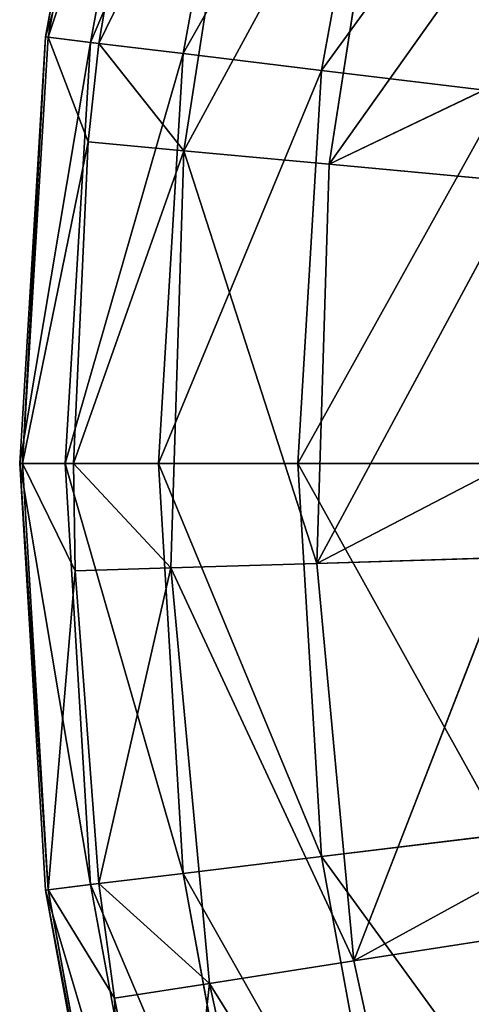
# Model space of a CAD drawing. Extents: x 2.7 to 27, y 3.9 to 33.1.
# Tile 116 of 256: x 12.812 to 13.131, y 15.186 to 15.881. Entities that reach past the tile are written whole.
import ezdxf

# ---------------------------------------------------------------- set-up
doc = ezdxf.new("R2010")
doc.units = 0
doc.header["$LTSCALE"] = 2.54
doc.layers.get('0').update_dxf_attribs({"linetype": 'CONTINUOUS'})

# ---------------------------------------------------------------- blocks, each defined once
blk = doc.blocks.new('HOTEL-MOOD-11781-11788_STL')
at = {"color": 0}
for p, q in [((12.83067, 15.86885, 16.60686), (12.88501, 16.1654, 16.60686)), ((12.83067, 15.86885, 16.60686), (12.88501, 16.1654, 16.60686)), ((12.83258, 15.86862, 16.31492), (12.88689, 16.16494, 16.31492)), ((12.83258, 15.86862, 16.31492), (12.88689, 16.16494, 16.31492)), ((12.86255, 15.86498, 16.89703), (12.9162, 16.15772, 16.89703)), ((12.86255, 15.86498, 16.89703), (12.9162, 16.15772, 16.89703)), ((12.9278, 15.85706, 17.18148), (12.98002, 16.14199, 17.18148)), ((12.9278, 15.85706, 17.18148), (12.98002, 16.14199, 17.18148)), ((13.0756, 16.11843, 17.45633), (13.02552, 15.84519, 17.45633)), ((13.0756, 16.11843, 17.45633), (13.02552, 15.84519, 17.45633)), ((12.83258, 15.86862, 16.31492), (12.90727, 16.09393, 16.0252)), ((12.83258, 15.86862, 16.31492), (12.90727, 16.09393, 16.0252)), ((12.90727, 16.09393, 16.0252), (12.86827, 15.86429, 16.0252)), ((12.90727, 16.09393, 16.0252), (12.86827, 15.86429, 16.0252)), ((12.97338, 16.07945, 15.76042), (12.86827, 15.86429, 16.0252)), ((12.97338, 16.07945, 15.76042), (12.86827, 15.86429, 16.0252)), ((12.97338, 16.07945, 15.76042), (12.92822, 15.78854, 15.76042)), ((12.97338, 16.07945, 15.76042), (12.92822, 15.78854, 15.76042)), ((13.07413, 16.05738, 15.50735), (13.03092, 15.77902, 15.50735)), ((13.07413, 16.05738, 15.50735), (13.03092, 15.77902, 15.50735)), ((13.20765, 16.02814, 15.27069), (13.03092, 15.77902, 15.50735)), ((13.20765, 16.02814, 15.27069), (13.03092, 15.77902, 15.50735)), ((12.81246, 15.56792, 16.60686), (12.83067, 15.86885, 16.60686)), ((12.81246, 15.56792, 16.60686), (12.83067, 15.86885, 16.60686)), ((12.81439, 15.56792, 16.31492), (12.83258, 15.86862, 16.31492)), ((12.81439, 15.56792, 16.31492), (12.83258, 15.86862, 16.31492)), ((12.83067, 15.86885, 16.60686), (12.83258, 15.86862, 16.31492)), ((12.86255, 15.86498, 16.89703), (12.83067, 15.86885, 16.60686)), ((12.83067, 15.86885, 16.60686), (12.83258, 15.86862, 16.31492)), ((12.86255, 15.86498, 16.89703), (12.83067, 15.86885, 16.60686)), ((12.86827, 15.86429, 16.0252), (12.83258, 15.86862, 16.31492)), ((12.86083, 15.79478, 16.0252), (12.83258, 15.86862, 16.31492)), ((12.86827, 15.86429, 16.0252), (12.83258, 15.86862, 16.31492)), ((12.86083, 15.79478, 16.0252), (12.83258, 15.86862, 16.31492)), ((12.84458, 15.56792, 16.89703), (12.86255, 15.86498, 16.89703)), ((12.84458, 15.56792, 16.89703), (12.86255, 15.86498, 16.89703)), ((12.9278, 15.85706, 17.18148), (12.86255, 15.86498, 16.89703)), ((12.9278, 15.85706, 17.18148), (12.86255, 15.86498, 16.89703)), ((12.86827, 15.86429, 16.0252), (12.86083, 15.79478, 16.0252)), ((12.86827, 15.86429, 16.0252), (12.86083, 15.79478, 16.0252)), ((12.86827, 15.86429, 16.0252), (12.92822, 15.78854, 15.76042)), ((12.86827, 15.86429, 16.0252), (12.92822, 15.78854, 15.76042)), ((12.9278, 15.85706, 17.18148), (12.91031, 15.56792, 17.18148)), ((12.9278, 15.85706, 17.18148), (12.91031, 15.56792, 17.18148)), ((12.9278, 15.85706, 17.18148), (13.02552, 15.84519, 17.45633)), ((12.9278, 15.85706, 17.18148), (13.02552, 15.84519, 17.45633)), ((13.02552, 15.84519, 17.45633), (13.00875, 15.56792, 17.45633)), ((13.02552, 15.84519, 17.45633), (13.00875, 15.56792, 17.45633)), ((13.02552, 15.84519, 17.45633), (13.15439, 15.82955, 17.71783)), ((13.02552, 15.84519, 17.45633), (13.15439, 15.82955, 17.71783)), ((13.03092, 15.77902, 15.50735), (13.17625, 15.84871, 15.27069)), ((13.03092, 15.77902, 15.50735), (13.17625, 15.84871, 15.27069)), ((12.81439, 15.56792, 16.31492), (12.86083, 15.79478, 16.0252)), ((12.81439, 15.56792, 16.31492), (12.86083, 15.79478, 16.0252)), ((12.86083, 15.79478, 16.0252), (12.85034, 15.56792, 16.0252)), ((12.86083, 15.79478, 16.0252), (12.85034, 15.56792, 16.0252)), ((12.86083, 15.79478, 16.0252), (12.92822, 15.78854, 15.76042)), ((12.86083, 15.79478, 16.0252), (12.92822, 15.78854, 15.76042)), ((12.85034, 15.56792, 16.0252), (12.92822, 15.78854, 15.76042)), ((12.85034, 15.56792, 16.0252), (12.92822, 15.78854, 15.76042)), ((12.91916, 15.49428, 15.76042), (12.92822, 15.78854, 15.76042)), ((12.91916, 15.49428, 15.76042), (12.92822, 15.78854, 15.76042)), ((13.03092, 15.77902, 15.50735), (12.92822, 15.78854, 15.76042)), ((13.03092, 15.77902, 15.50735), (12.92822, 15.78854, 15.76042)), ((13.03092, 15.77902, 15.50735), (13.02225, 15.49746, 15.50735)), ((13.03092, 15.77902, 15.50735), (13.02225, 15.49746, 15.50735)), ((13.16702, 15.76641, 15.27069), (13.03092, 15.77902, 15.50735)), ((13.16702, 15.76641, 15.27069), (13.03092, 15.77902, 15.50735)), ((13.16702, 15.76641, 15.27069), (13.02225, 15.49746, 15.50735)), ((13.16702, 15.76641, 15.27069), (13.02225, 15.49746, 15.50735)), ((12.81439, 15.56792, 16.31492), (12.81246, 15.56792, 16.60686)), ((12.81246, 15.56792, 16.60686), (12.84458, 15.56792, 16.89703)), ((12.83067, 15.26698, 16.60686), (12.81246, 15.56792, 16.60686)), ((12.81439, 15.56792, 16.31492), (12.81246, 15.56792, 16.60686)), ((12.83067, 15.26698, 16.60686), (12.81246, 15.56792, 16.60686)), ((12.81246, 15.56792, 16.60686), (12.84458, 15.56792, 16.89703)), ((12.85034, 15.56792, 16.0252), (12.81439, 15.56792, 16.31492)), ((12.85151, 15.4922, 16.0252), (12.81439, 15.56792, 16.31492)), ((12.85034, 15.56792, 16.0252), (12.81439, 15.56792, 16.31492)), ((12.85151, 15.4922, 16.0252), (12.81439, 15.56792, 16.31492)), ((12.83258, 15.26721, 16.31492), (12.81439, 15.56792, 16.31492)), ((12.83258, 15.26721, 16.31492), (12.81439, 15.56792, 16.31492)), ((12.84458, 15.56792, 16.89703), (12.91031, 15.56792, 17.18148)), ((12.86255, 15.27085, 16.89703), (12.84458, 15.56792, 16.89703)), ((12.86255, 15.27085, 16.89703), (12.84458, 15.56792, 16.89703)), ((12.84458, 15.56792, 16.89703), (12.91031, 15.56792, 17.18148)), ((12.85034, 15.56792, 16.0252), (12.85151, 15.4922, 16.0252)), ((12.85034, 15.56792, 16.0252), (12.85151, 15.4922, 16.0252)), ((12.85034, 15.56792, 16.0252), (12.91916, 15.49428, 15.76042)), ((12.85034, 15.56792, 16.0252), (12.91916, 15.49428, 15.76042)), ((12.91031, 15.56792, 17.18148), (13.00875, 15.56792, 17.45633)), ((12.9278, 15.27877, 17.18148), (12.91031, 15.56792, 17.18148)), ((12.9278, 15.27877, 17.18148), (12.91031, 15.56792, 17.18148)), ((12.91031, 15.56792, 17.18148), (13.00875, 15.56792, 17.45633)), ((13.00875, 15.56792, 17.45633), (13.13856, 15.56792, 17.71783)), ((13.02552, 15.29064, 17.45633), (13.00875, 15.56792, 17.45633)), ((13.02552, 15.29064, 17.45633), (13.00875, 15.56792, 17.45633)), ((13.00875, 15.56792, 17.45633), (13.13856, 15.56792, 17.71783)), ((13.02225, 15.49746, 15.50735), (13.15784, 15.56792, 15.27069)), ((13.02225, 15.49746, 15.50735), (13.15784, 15.56792, 15.27069)), ((13.02225, 15.49746, 15.50735), (12.91916, 15.49428, 15.76042)), ((13.02225, 15.49746, 15.50735), (12.91916, 15.49428, 15.76042)), ((13.15886, 15.50167, 15.27069), (13.02225, 15.49746, 15.50735)), ((13.15886, 15.50167, 15.27069), (13.02225, 15.49746, 15.50735)), ((13.04824, 15.21696, 15.50735), (13.02225, 15.49746, 15.50735)), ((13.04824, 15.21696, 15.50735), (13.02225, 15.49746, 15.50735)), ((13.15886, 15.50167, 15.27069), (13.04824, 15.21696, 15.50735)), ((13.15886, 15.50167, 15.27069), (13.04824, 15.21696, 15.50735)), ((12.83258, 15.26721, 16.31492), (12.85151, 15.4922, 16.0252)), ((12.83258, 15.26721, 16.31492), (12.85151, 15.4922, 16.0252)), ((12.85151, 15.4922, 16.0252), (12.91916, 15.49428, 15.76042)), ((12.85151, 15.4922, 16.0252), (12.91916, 15.49428, 15.76042)), ((12.85151, 15.4922, 16.0252), (12.86827, 15.27154, 16.0252)), ((12.85151, 15.4922, 16.0252), (12.86827, 15.27154, 16.0252)), ((12.91916, 15.49428, 15.76042), (12.86827, 15.27154, 16.0252)), ((12.91916, 15.49428, 15.76042), (12.86827, 15.27154, 16.0252)), ((12.94632, 15.20114, 15.76042), (12.91916, 15.49428, 15.76042)), ((12.94632, 15.20114, 15.76042), (12.91916, 15.49428, 15.76042)), ((13.15439, 15.30629, 17.71783), (13.02552, 15.29064, 17.45633)), ((13.15439, 15.30629, 17.71783), (13.02552, 15.29064, 17.45633)), ((13.02552, 15.29064, 17.45633), (12.9278, 15.27877, 17.18148)), ((13.02552, 15.29064, 17.45633), (12.9278, 15.27877, 17.18148)), ((13.0756, 15.0174, 17.45633), (13.02552, 15.29064, 17.45633)), ((13.0756, 15.0174, 17.45633), (13.02552, 15.29064, 17.45633)), ((13.17625, 15.28712, 15.27069), (13.04824, 15.21696, 15.50735)), ((13.17625, 15.28712, 15.27069), (13.04824, 15.21696, 15.50735)), ((12.9278, 15.27877, 17.18148), (12.86255, 15.27085, 16.89703)), ((12.9278, 15.27877, 17.18148), (12.86255, 15.27085, 16.89703)), ((12.98002, 14.99385, 17.18148), (12.9278, 15.27877, 17.18148)), ((12.98002, 14.99385, 17.18148), (12.9278, 15.27877, 17.18148)), ((12.86255, 15.27085, 16.89703), (12.83067, 15.26698, 16.60686)), ((12.86255, 15.27085, 16.89703), (12.83067, 15.26698, 16.60686)), ((12.86827, 15.27154, 16.0252), (12.83258, 15.26721, 16.31492)), ((12.86827, 15.27154, 16.0252), (12.83258, 15.26721, 16.31492)), ((12.9162, 14.97812, 16.89703), (12.86255, 15.27085, 16.89703)), ((12.9162, 14.97812, 16.89703), (12.86255, 15.27085, 16.89703)), ((12.86827, 15.27154, 16.0252), (12.87944, 15.19076, 16.0252)), ((12.94632, 15.20114, 15.76042), (12.86827, 15.27154, 16.0252)), ((12.94632, 15.20114, 15.76042), (12.86827, 15.27154, 16.0252)), ((12.86827, 15.27154, 16.0252), (12.87944, 15.19076, 16.0252)), ((12.83067, 15.26698, 16.60686), (12.83258, 15.26721, 16.31492)), ((12.83067, 15.26698, 16.60686), (12.83258, 15.26721, 16.31492)), ((12.88501, 14.97043, 16.60686), (12.83067, 15.26698, 16.60686)), ((12.88501, 14.97043, 16.60686), (12.83067, 15.26698, 16.60686)), ((12.87944, 15.19076, 16.0252), (12.83258, 15.26721, 16.31492)), ((12.87944, 15.19076, 16.0252), (12.83258, 15.26721, 16.31492)), ((12.88689, 14.97089, 16.31492), (12.83258, 15.26721, 16.31492)), ((12.88689, 14.97089, 16.31492), (12.83258, 15.26721, 16.31492)), ((13.1833, 15.23793, 15.27069), (13.04824, 15.21696, 15.50735)), ((13.1833, 15.23793, 15.27069), (13.04824, 15.21696, 15.50735)), ((12.94632, 15.20114, 15.76042), (13.04824, 15.21696, 15.50735)), ((12.94632, 15.20114, 15.76042), (13.04824, 15.21696, 15.50735)), ((13.04824, 15.21696, 15.50735), (13.1085, 14.94179, 15.50735)), ((13.04824, 15.21696, 15.50735), (13.1085, 14.94179, 15.50735)), ((12.87944, 15.19076, 16.0252), (12.94632, 15.20114, 15.76042)), ((12.87944, 15.19076, 16.0252), (12.94632, 15.20114, 15.76042)), ((12.94632, 15.20114, 15.76042), (12.92179, 14.9795, 16.0252)), ((12.94632, 15.20114, 15.76042), (12.92179, 14.9795, 16.0252)), ((12.94632, 15.20114, 15.76042), (13.0093, 14.91356, 15.76042)), ((12.94632, 15.20114, 15.76042), (13.0093, 14.91356, 15.76042)), ((12.87944, 15.19076, 16.0252), (12.92179, 14.9795, 16.0252)), ((12.88689, 14.97089, 16.31492), (12.87944, 15.19076, 16.0252)), ((12.88689, 14.97089, 16.31492), (12.87944, 15.19076, 16.0252)), ((12.87944, 15.19076, 16.0252), (12.92179, 14.9795, 16.0252))]:
    blk.add_line(p, q, dxfattribs=at)
mesh = blk.add_polyface(dxfattribs=at)
corners = [(12.83067, 15.86885, 16.60686), (12.88689, 16.16494, 16.31492), (12.83258, 15.86862, 16.31492), (12.88501, 16.1654, 16.60686)]
mesh.append_faces([[corners[k] for k in face] for face in [(0, 1, 2), (1, 0, 3)]], dxfattribs={"vtx0": -1, "color": 0})
mesh = blk.add_polyface(dxfattribs=at)
corners = [(12.9162, 16.15772, 16.89703), (12.83067, 15.86885, 16.60686), (12.86255, 15.86498, 16.89703), (12.88501, 16.1654, 16.60686)]
mesh.append_faces([[corners[k] for k in face] for face in [(0, 1, 2), (1, 0, 3)]], dxfattribs={"vtx0": -1, "color": 0})
mesh = blk.add_polyface(dxfattribs=at)
corners = [(12.88689, 16.16494, 16.31492), (12.90727, 16.09393, 16.0252), (12.83258, 15.86862, 16.31492)]
mesh.append_faces([[corners[k] for k in face] for face in [(0, 1, 2)]], dxfattribs={"color": 0})
mesh = blk.add_polyface(dxfattribs=at)
corners = [(12.98002, 16.14199, 17.18148), (12.86255, 15.86498, 16.89703), (12.9278, 15.85706, 17.18148), (12.9162, 16.15772, 16.89703)]
mesh.append_faces([[corners[k] for k in face] for face in [(0, 1, 2), (1, 0, 3)]], dxfattribs={"vtx0": -1, "color": 0})
mesh = blk.add_polyface(dxfattribs=at)
corners = [(13.0756, 16.11843, 17.45633), (12.9278, 15.85706, 17.18148), (13.02552, 15.84519, 17.45633), (12.98002, 16.14199, 17.18148)]
mesh.append_faces([[corners[k] for k in face] for face in [(0, 1, 2), (1, 0, 3)]], dxfattribs={"vtx0": -1, "color": 0})
mesh = blk.add_polyface(dxfattribs=at)
corners = [(13.20163, 16.08736, 17.71783), (13.02552, 15.84519, 17.45633), (13.15439, 15.82955, 17.71783), (13.0756, 16.11843, 17.45633)]
mesh.append_faces([[corners[k] for k in face] for face in [(0, 1, 2), (1, 0, 3)]], dxfattribs={"vtx0": -1, "color": 0})
mesh = blk.add_polyface(dxfattribs=at)
corners = [(12.90727, 16.09393, 16.0252), (12.86827, 15.86429, 16.0252), (12.83258, 15.86862, 16.31492)]
mesh.append_faces([[corners[k] for k in face] for face in [(0, 1, 2)]], dxfattribs={"color": 0})
mesh = blk.add_polyface(dxfattribs=at)
corners = [(12.90727, 16.09393, 16.0252), (12.97338, 16.07945, 15.76042), (12.86827, 15.86429, 16.0252)]
mesh.append_faces([[corners[k] for k in face] for face in [(0, 1, 2)]], dxfattribs={"color": 0})
mesh = blk.add_polyface(dxfattribs=at)
corners = [(12.97338, 16.07945, 15.76042), (12.92822, 15.78854, 15.76042), (12.86827, 15.86429, 16.0252)]
mesh.append_faces([[corners[k] for k in face] for face in [(0, 1, 2)]], dxfattribs={"color": 0})
mesh = blk.add_polyface(dxfattribs=at)
corners = [(12.92822, 15.78854, 15.76042), (13.07413, 16.05738, 15.50735), (13.03092, 15.77902, 15.50735), (12.97338, 16.07945, 15.76042)]
mesh.append_faces([[corners[k] for k in face] for face in [(0, 1, 2), (1, 0, 3)]], dxfattribs={"vtx0": -1, "color": 0})
mesh = blk.add_polyface(dxfattribs=at)
corners = [(13.07413, 16.05738, 15.50735), (13.20765, 16.02814, 15.27069), (13.03092, 15.77902, 15.50735)]
mesh.append_faces([[corners[k] for k in face] for face in [(0, 1, 2)]], dxfattribs={"color": 0})
mesh = blk.add_polyface(dxfattribs=at)
corners = [(13.20765, 16.02814, 15.27069), (13.17625, 15.84871, 15.27069), (13.03092, 15.77902, 15.50735)]
mesh.append_faces([[corners[k] for k in face] for face in [(0, 1, 2)]], dxfattribs={"color": 0})
mesh = blk.add_polyface(dxfattribs=at)
corners = [(12.83067, 15.86885, 16.60686), (12.81439, 15.56792, 16.31492), (12.81246, 15.56792, 16.60686), (12.83258, 15.86862, 16.31492)]
mesh.append_faces([[corners[k] for k in face] for face in [(0, 1, 2), (1, 0, 3)]], dxfattribs={"vtx0": -1, "color": 0})
mesh = blk.add_polyface(dxfattribs=at)
corners = [(12.86255, 15.86498, 16.89703), (12.81246, 15.56792, 16.60686), (12.84458, 15.56792, 16.89703), (12.83067, 15.86885, 16.60686)]
mesh.append_faces([[corners[k] for k in face] for face in [(0, 1, 2), (1, 0, 3)]], dxfattribs={"vtx0": -1, "color": 0})
mesh = blk.add_polyface(dxfattribs=at)
corners = [(12.83258, 15.86862, 16.31492), (12.86083, 15.79478, 16.0252), (12.81439, 15.56792, 16.31492)]
mesh.append_faces([[corners[k] for k in face] for face in [(0, 1, 2)]], dxfattribs={"color": 0})
mesh = blk.add_polyface(dxfattribs=at)
corners = [(12.83258, 15.86862, 16.31492), (12.86827, 15.86429, 16.0252), (12.86083, 15.79478, 16.0252)]
mesh.append_faces([[corners[k] for k in face] for face in [(0, 1, 2)]], dxfattribs={"color": 0})
mesh = blk.add_polyface(dxfattribs=at)
corners = [(12.9278, 15.85706, 17.18148), (12.84458, 15.56792, 16.89703), (12.91031, 15.56792, 17.18148), (12.86255, 15.86498, 16.89703)]
mesh.append_faces([[corners[k] for k in face] for face in [(0, 1, 2), (1, 0, 3)]], dxfattribs={"vtx0": -1, "color": 0})
mesh = blk.add_polyface(dxfattribs=at)
corners = [(12.86827, 15.86429, 16.0252), (12.92822, 15.78854, 15.76042), (12.86083, 15.79478, 16.0252)]
mesh.append_faces([[corners[k] for k in face] for face in [(0, 1, 2)]], dxfattribs={"color": 0})
mesh = blk.add_polyface(dxfattribs=at)
corners = [(13.02552, 15.84519, 17.45633), (12.91031, 15.56792, 17.18148), (13.00875, 15.56792, 17.45633), (12.9278, 15.85706, 17.18148)]
mesh.append_faces([[corners[k] for k in face] for face in [(0, 1, 2), (1, 0, 3)]], dxfattribs={"vtx0": -1, "color": 0})
mesh = blk.add_polyface(dxfattribs=at)
corners = [(13.15439, 15.82955, 17.71783), (13.00875, 15.56792, 17.45633), (13.13856, 15.56792, 17.71783), (13.02552, 15.84519, 17.45633)]
mesh.append_faces([[corners[k] for k in face] for face in [(0, 1, 2), (1, 0, 3)]], dxfattribs={"vtx0": -1, "color": 0})
mesh = blk.add_polyface(dxfattribs=at)
corners = [(13.17625, 15.84871, 15.27069), (13.16702, 15.76641, 15.27069), (13.03092, 15.77902, 15.50735)]
mesh.append_faces([[corners[k] for k in face] for face in [(0, 1, 2)]], dxfattribs={"color": 0})
mesh = blk.add_polyface(dxfattribs=at)
corners = [(12.86083, 15.79478, 16.0252), (12.85034, 15.56792, 16.0252), (12.81439, 15.56792, 16.31492)]
mesh.append_faces([[corners[k] for k in face] for face in [(0, 1, 2)]], dxfattribs={"color": 0})
mesh = blk.add_polyface(dxfattribs=at)
corners = [(12.86083, 15.79478, 16.0252), (12.92822, 15.78854, 15.76042), (12.85034, 15.56792, 16.0252)]
mesh.append_faces([[corners[k] for k in face] for face in [(0, 1, 2)]], dxfattribs={"color": 0})
mesh = blk.add_polyface(dxfattribs=at)
corners = [(12.92822, 15.78854, 15.76042), (12.91916, 15.49428, 15.76042), (12.85034, 15.56792, 16.0252)]
mesh.append_faces([[corners[k] for k in face] for face in [(0, 1, 2)]], dxfattribs={"color": 0})
mesh = blk.add_polyface(dxfattribs=at)
corners = [(12.92822, 15.78854, 15.76042), (13.02225, 15.49746, 15.50735), (12.91916, 15.49428, 15.76042), (13.03092, 15.77902, 15.50735)]
mesh.append_faces([[corners[k] for k in face] for face in [(0, 1, 2), (1, 0, 3)]], dxfattribs={"vtx0": -1, "color": 0})
mesh = blk.add_polyface(dxfattribs=at)
corners = [(13.03092, 15.77902, 15.50735), (13.16702, 15.76641, 15.27069), (13.02225, 15.49746, 15.50735)]
mesh.append_faces([[corners[k] for k in face] for face in [(0, 1, 2)]], dxfattribs={"color": 0})
mesh = blk.add_polyface(dxfattribs=at)
corners = [(13.16702, 15.76641, 15.27069), (13.15784, 15.56792, 15.27069), (13.02225, 15.49746, 15.50735)]
mesh.append_faces([[corners[k] for k in face] for face in [(0, 1, 2)]], dxfattribs={"color": 0})
mesh = blk.add_polyface(dxfattribs=at)
corners = [(12.81246, 15.56792, 16.60686), (12.83258, 15.26721, 16.31492), (12.83067, 15.26698, 16.60686), (12.81439, 15.56792, 16.31492)]
mesh.append_faces([[corners[k] for k in face] for face in [(0, 1, 2), (1, 0, 3)]], dxfattribs={"vtx0": -1, "color": 0})
mesh = blk.add_polyface(dxfattribs=at)
corners = [(12.86255, 15.27085, 16.89703), (12.81246, 15.56792, 16.60686), (12.83067, 15.26698, 16.60686), (12.84458, 15.56792, 16.89703)]
mesh.append_faces([[corners[k] for k in face] for face in [(0, 1, 2), (1, 0, 3)]], dxfattribs={"vtx0": -1, "color": 0})
mesh = blk.add_polyface(dxfattribs=at)
corners = [(12.85034, 15.56792, 16.0252), (12.85151, 15.4922, 16.0252), (12.81439, 15.56792, 16.31492)]
mesh.append_faces([[corners[k] for k in face] for face in [(0, 1, 2)]], dxfattribs={"color": 0})
mesh = blk.add_polyface(dxfattribs=at)
corners = [(12.81439, 15.56792, 16.31492), (12.85151, 15.4922, 16.0252), (12.83258, 15.26721, 16.31492)]
mesh.append_faces([[corners[k] for k in face] for face in [(0, 1, 2)]], dxfattribs={"color": 0})
mesh = blk.add_polyface(dxfattribs=at)
corners = [(12.9278, 15.27877, 17.18148), (12.84458, 15.56792, 16.89703), (12.86255, 15.27085, 16.89703), (12.91031, 15.56792, 17.18148)]
mesh.append_faces([[corners[k] for k in face] for face in [(0, 1, 2), (1, 0, 3)]], dxfattribs={"vtx0": -1, "color": 0})
mesh = blk.add_polyface(dxfattribs=at)
corners = [(12.85034, 15.56792, 16.0252), (12.91916, 15.49428, 15.76042), (12.85151, 15.4922, 16.0252)]
mesh.append_faces([[corners[k] for k in face] for face in [(0, 1, 2)]], dxfattribs={"color": 0})
mesh = blk.add_polyface(dxfattribs=at)
corners = [(13.02552, 15.29064, 17.45633), (12.91031, 15.56792, 17.18148), (12.9278, 15.27877, 17.18148), (13.00875, 15.56792, 17.45633)]
mesh.append_faces([[corners[k] for k in face] for face in [(0, 1, 2), (1, 0, 3)]], dxfattribs={"vtx0": -1, "color": 0})
mesh = blk.add_polyface(dxfattribs=at)
corners = [(13.15439, 15.30629, 17.71783), (13.00875, 15.56792, 17.45633), (13.02552, 15.29064, 17.45633), (13.13856, 15.56792, 17.71783)]
mesh.append_faces([[corners[k] for k in face] for face in [(0, 1, 2), (1, 0, 3)]], dxfattribs={"vtx0": -1, "color": 0})
mesh = blk.add_polyface(dxfattribs=at)
corners = [(13.15784, 15.56792, 15.27069), (13.15886, 15.50167, 15.27069), (13.02225, 15.49746, 15.50735)]
mesh.append_faces([[corners[k] for k in face] for face in [(0, 1, 2)]], dxfattribs={"color": 0})
mesh = blk.add_polyface(dxfattribs=at)
corners = [(12.91916, 15.49428, 15.76042), (13.04824, 15.21696, 15.50735), (12.94632, 15.20114, 15.76042), (13.02225, 15.49746, 15.50735)]
mesh.append_faces([[corners[k] for k in face] for face in [(0, 1, 2), (1, 0, 3)]], dxfattribs={"vtx0": -1, "color": 0})
mesh = blk.add_polyface(dxfattribs=at)
corners = [(13.15886, 15.50167, 15.27069), (13.04824, 15.21696, 15.50735), (13.02225, 15.49746, 15.50735)]
mesh.append_faces([[corners[k] for k in face] for face in [(0, 1, 2)]], dxfattribs={"color": 0})
mesh = blk.add_polyface(dxfattribs=at)
corners = [(13.15886, 15.50167, 15.27069), (13.17625, 15.28712, 15.27069), (13.04824, 15.21696, 15.50735)]
mesh.append_faces([[corners[k] for k in face] for face in [(0, 1, 2)]], dxfattribs={"color": 0})
mesh = blk.add_polyface(dxfattribs=at)
corners = [(12.85151, 15.4922, 16.0252), (12.86827, 15.27154, 16.0252), (12.83258, 15.26721, 16.31492)]
mesh.append_faces([[corners[k] for k in face] for face in [(0, 1, 2)]], dxfattribs={"color": 0})
mesh = blk.add_polyface(dxfattribs=at)
corners = [(12.91916, 15.49428, 15.76042), (12.86827, 15.27154, 16.0252), (12.85151, 15.4922, 16.0252)]
mesh.append_faces([[corners[k] for k in face] for face in [(0, 1, 2)]], dxfattribs={"color": 0})
mesh = blk.add_polyface(dxfattribs=at)
corners = [(12.91916, 15.49428, 15.76042), (12.94632, 15.20114, 15.76042), (12.86827, 15.27154, 16.0252)]
mesh.append_faces([[corners[k] for k in face] for face in [(0, 1, 2)]], dxfattribs={"color": 0})
mesh = blk.add_polyface(dxfattribs=at)
corners = [(13.20163, 15.04847, 17.71783), (13.02552, 15.29064, 17.45633), (13.0756, 15.0174, 17.45633), (13.15439, 15.30629, 17.71783)]
mesh.append_faces([[corners[k] for k in face] for face in [(0, 1, 2), (1, 0, 3)]], dxfattribs={"vtx0": -1, "color": 0})
mesh = blk.add_polyface(dxfattribs=at)
corners = [(13.0756, 15.0174, 17.45633), (12.9278, 15.27877, 17.18148), (12.98002, 14.99385, 17.18148), (13.02552, 15.29064, 17.45633)]
mesh.append_faces([[corners[k] for k in face] for face in [(0, 1, 2), (1, 0, 3)]], dxfattribs={"vtx0": -1, "color": 0})
mesh = blk.add_polyface(dxfattribs=at)
corners = [(13.17625, 15.28712, 15.27069), (13.1833, 15.23793, 15.27069), (13.04824, 15.21696, 15.50735)]
mesh.append_faces([[corners[k] for k in face] for face in [(0, 1, 2)]], dxfattribs={"color": 0})
mesh = blk.add_polyface(dxfattribs=at)
corners = [(12.98002, 14.99385, 17.18148), (12.86255, 15.27085, 16.89703), (12.9162, 14.97812, 16.89703), (12.9278, 15.27877, 17.18148)]
mesh.append_faces([[corners[k] for k in face] for face in [(0, 1, 2), (1, 0, 3)]], dxfattribs={"vtx0": -1, "color": 0})
mesh = blk.add_polyface(dxfattribs=at)
corners = [(12.9162, 14.97812, 16.89703), (12.83067, 15.26698, 16.60686), (12.88501, 14.97043, 16.60686), (12.86255, 15.27085, 16.89703)]
mesh.append_faces([[corners[k] for k in face] for face in [(0, 1, 2), (1, 0, 3)]], dxfattribs={"vtx0": -1, "color": 0})
mesh = blk.add_polyface(dxfattribs=at)
corners = [(12.86827, 15.27154, 16.0252), (12.87944, 15.19076, 16.0252), (12.83258, 15.26721, 16.31492)]
mesh.append_faces([[corners[k] for k in face] for face in [(0, 1, 2)]], dxfattribs={"color": 0})
mesh = blk.add_polyface(dxfattribs=at)
corners = [(12.86827, 15.27154, 16.0252), (12.94632, 15.20114, 15.76042), (12.87944, 15.19076, 16.0252)]
mesh.append_faces([[corners[k] for k in face] for face in [(0, 1, 2)]], dxfattribs={"color": 0})
mesh = blk.add_polyface(dxfattribs=at)
corners = [(12.83067, 15.26698, 16.60686), (12.88689, 14.97089, 16.31492), (12.88501, 14.97043, 16.60686), (12.83258, 15.26721, 16.31492)]
mesh.append_faces([[corners[k] for k in face] for face in [(0, 1, 2), (1, 0, 3)]], dxfattribs={"vtx0": -1, "color": 0})
mesh = blk.add_polyface(dxfattribs=at)
corners = [(12.83258, 15.26721, 16.31492), (12.87944, 15.19076, 16.0252), (12.88689, 14.97089, 16.31492)]
mesh.append_faces([[corners[k] for k in face] for face in [(0, 1, 2)]], dxfattribs={"color": 0})
mesh = blk.add_polyface(dxfattribs=at)
corners = [(13.1833, 15.23793, 15.27069), (13.1085, 14.94179, 15.50735), (13.04824, 15.21696, 15.50735)]
mesh.append_faces([[corners[k] for k in face] for face in [(0, 1, 2)]], dxfattribs={"color": 0})
mesh = blk.add_polyface(dxfattribs=at)
corners = [(13.1833, 15.23793, 15.27069), (13.23114, 15.01113, 15.27069), (13.1085, 14.94179, 15.50735)]
mesh.append_faces([[corners[k] for k in face] for face in [(0, 1, 2)]], dxfattribs={"color": 0})
mesh = blk.add_polyface(dxfattribs=at)
corners = [(12.94632, 15.20114, 15.76042), (13.1085, 14.94179, 15.50735), (13.0093, 14.91356, 15.76042), (13.04824, 15.21696, 15.50735)]
mesh.append_faces([[corners[k] for k in face] for face in [(0, 1, 2), (1, 0, 3)]], dxfattribs={"vtx0": -1, "color": 0})
mesh = blk.add_polyface(dxfattribs=at)
corners = [(12.94632, 15.20114, 15.76042), (12.92179, 14.9795, 16.0252), (12.87944, 15.19076, 16.0252)]
mesh.append_faces([[corners[k] for k in face] for face in [(0, 1, 2)]], dxfattribs={"color": 0})
mesh = blk.add_polyface(dxfattribs=at)
corners = [(12.94632, 15.20114, 15.76042), (13.0093, 14.91356, 15.76042), (12.92179, 14.9795, 16.0252)]
mesh.append_faces([[corners[k] for k in face] for face in [(0, 1, 2)]], dxfattribs={"color": 0})
mesh = blk.add_polyface(dxfattribs=at)
corners = [(12.87944, 15.19076, 16.0252), (12.92179, 14.9795, 16.0252), (12.88689, 14.97089, 16.31492)]
mesh.append_faces([[corners[k] for k in face] for face in [(0, 1, 2)]], dxfattribs={"color": 0})
blk = doc.blocks.new('GROUP_2')
at = {"color": 0}
blk.add_blockref('HOTEL-MOOD-11781-11788_STL', (-2.66245, -3.85245, -0.06), dxfattribs=at)

msp = doc.modelspace()

# ---------------------------------------------------------------- block references
at = {"color": 0}
msp.add_blockref('GROUP_2', (2.66245, 3.85245, 0.06), dxfattribs=at)

doc.saveas('drawing.dxf')
